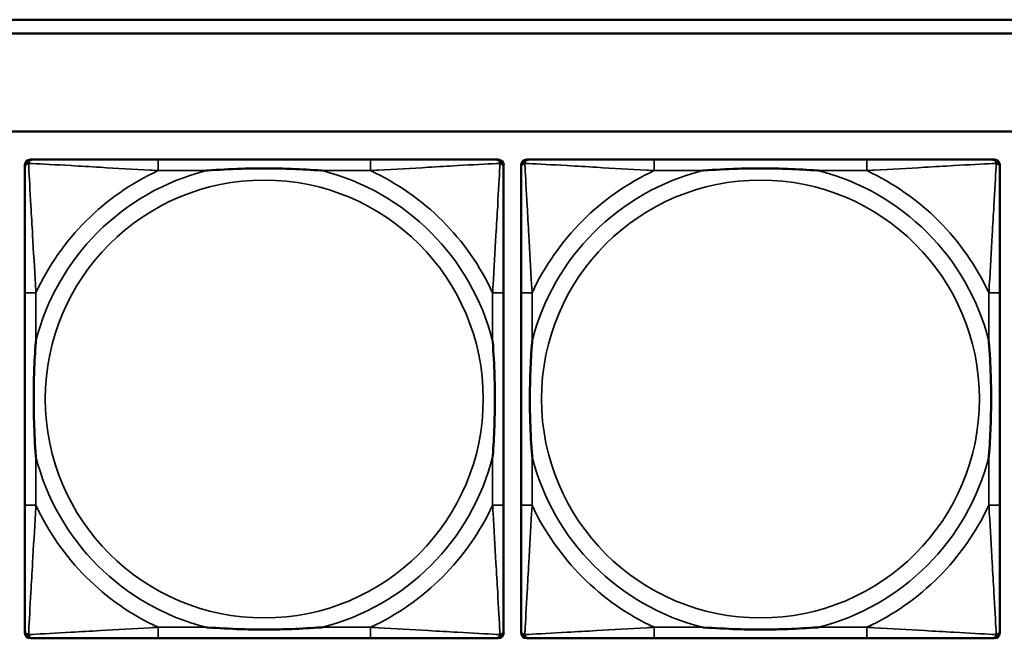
# Model space of a CAD drawing. Header units: inches. Extents: x -32 to 29.2, y -14.4 to 22.6.
# Tile 124 of 256: x -19.2 to -17.8, y -1.3 to -0.4. Entities that reach past the tile are written whole.
import ezdxf

# ---------------------------------------------------------------- set-up
doc = ezdxf.new("R2010")
doc.units = ezdxf.units.IN
doc.header["$MEASUREMENT"] = 0
doc.layers.add('Visible (ANSI)', color=7, linetype='Continuous', lineweight=50)
doc.layers.add('Visible Narrow (ANSI)', color=7, linetype='Continuous', lineweight=35)

msp = doc.modelspace()

# ---------------------------------------------------------------- linework, layer by layer
at = {"layer": 'Visible (ANSI)'}
for p, q in [((-27.8004, -0.4134), (-17.5129, -0.4134)), ((-17.5129, -0.4334), (-27.8004, -0.4334)), ((-27.8004, -0.5734), (-5.0254, -0.5734)), ((-19.2323, -0.6137), (-19.2284, -0.6137)), ((-18.7457, -0.6137), (-19.0496, -0.6137)), ((-18.567, -0.6137), (-18.563, -0.6137)), ((-18.5223, -0.6137), (-18.5184, -0.6137)), ((-18.0357, -0.6137), (-18.3396, -0.6137)), ((-17.857, -0.6137), (-17.853, -0.6137)), ((-19.2402, -1.2908), (-19.2402, -0.6215)), ((-18.5552, -0.6215), (-18.5552, -0.6255)), ((-18.5302, -1.2908), (-18.5302, -0.6215)), ((-17.8452, -0.6215), (-17.8452, -0.6255)), ((-19.2402, -0.8042), (-19.2402, -1.1082)), ((-18.5552, -1.1082), (-18.5552, -0.8042)), ((-18.5302, -0.8042), (-18.5302, -1.1082)), ((-17.8452, -1.1082), (-17.8452, -0.8042)), ((-18.5552, -1.2869), (-18.5552, -1.2908)), ((-17.8452, -1.2869), (-17.8452, -1.2908)), ((-18.563, -1.2987), (-19.2323, -1.2987)), ((-19.0496, -1.2987), (-18.7457, -1.2987)), ((-17.853, -1.2987), (-18.5223, -1.2987)), ((-18.3396, -1.2987), (-18.0357, -1.2987))]:
    msp.add_line(p, q, dxfattribs=at)
for centre, radius, start, end in [((-19.2284, -0.6255), 0.0118, 90, 180), ((-19.2323, -0.6215), 0.00787, 90, 180), ((-18.567, -0.6255), 0.0118, 0, 90), ((-18.563, -0.6215), 0.00787, 0, 90), ((-18.5184, -0.6255), 0.0118, 90, 180), ((-18.5223, -0.6215), 0.00787, 90, 180), ((-17.857, -0.6255), 0.0118, 0, 90), ((-17.853, -0.6215), 0.00787, 0, 90), ((-19.2284, -1.2869), 0.0118, 180, 270), ((-19.2323, -1.2908), 0.00787, 180, 270), ((-18.567, -1.2869), 0.0118, 270, 360), ((-18.563, -1.2908), 0.00787, 270, 0), ((-18.5184, -1.2869), 0.0118, 180, 270), ((-18.5223, -1.2908), 0.00787, 180, 270), ((-17.857, -1.2869), 0.0118, 270, 360), ((-17.853, -1.2908), 0.00787, 270, 0)]:
    msp.add_arc(centre, radius, start, end, dxfattribs=at)
for points, knots in [([(-19.0496, -0.6137), (-19.0532, -0.6137), (-19.0568, -0.6137), (-19.0604, -0.6137), (-19.0936, -0.6137), (-19.1273, -0.6137), (-19.1582, -0.6137), (-19.1851, -0.6137), (-19.2107, -0.6137), (-19.2241, -0.6137), (-19.2257, -0.6137), (-19.2271, -0.6137), (-19.2284, -0.6137)], [0, 0, 0, 0, 0.0272471, 0.0272471, 0.0272471, 0.2790553, 0.2790553, 0.2790553, 0.4988354, 0.4988354, 0.4988354, 0.5252205, 0.5252205, 0.5252205, 0.5252205]), ([(-18.567, -0.6137), (-18.5819, -0.6137), (-18.6235, -0.6137), (-18.6641, -0.6137), (-18.6906, -0.6137), (-18.7185, -0.6137), (-18.7457, -0.6137)], [-0.5252205, -0.5252205, -0.5252205, -0.5252205, -0.20743, -0.20743, -0.20743, 0, 0, 0, 0]), ([(-18.3396, -0.6137), (-18.3432, -0.6137), (-18.3468, -0.6137), (-18.3504, -0.6137), (-18.3836, -0.6137), (-18.4173, -0.6137), (-18.4482, -0.6137), (-18.4751, -0.6137), (-18.5007, -0.6137), (-18.5141, -0.6137), (-18.5157, -0.6137), (-18.5171, -0.6137), (-18.5184, -0.6137)], [0, 0, 0, 0, 0.0272471, 0.0272471, 0.0272471, 0.2790553, 0.2790553, 0.2790553, 0.4988354, 0.4988354, 0.4988354, 0.5252205, 0.5252205, 0.5252205, 0.5252205]), ([(-17.857, -0.6137), (-17.8719, -0.6137), (-17.9135, -0.6137), (-17.9541, -0.6137), (-17.9806, -0.6137), (-18.0085, -0.6137), (-18.0357, -0.6137)], [-0.5252205, -0.5252205, -0.5252205, -0.5252205, -0.20743, -0.20743, -0.20743, 0, 0, 0, 0]), ([(-19.2402, -0.6255), (-19.2402, -0.6404), (-19.2402, -0.682), (-19.2402, -0.7226), (-19.2402, -0.7491), (-19.2402, -0.777), (-19.2402, -0.8042)], [-0.5252205, -0.5252205, -0.5252205, -0.5252205, -0.20743, -0.20743, -0.20743, 0, 0, 0, 0]), ([(-18.9804, -0.6294), (-18.98, -0.6294), (-18.9795, -0.6294), (-18.963, -0.6281), (-18.947, -0.6273), (-18.924, -0.6265), (-18.9173, -0.6264), (-18.9082, -0.6263), (-18.9057, -0.6263), (-18.9016, -0.6263), (-18.9, -0.6262), (-18.8969, -0.6262), (-18.8953, -0.6262), (-18.8918, -0.6263), (-18.8897, -0.6263), (-18.8835, -0.6263), (-18.8794, -0.6264), (-18.8697, -0.6266), (-18.8641, -0.6268), (-18.8443, -0.6275), (-18.8303, -0.6283), (-18.8158, -0.6294), (-18.8154, -0.6294), (-18.8149, -0.6294)], [-0.416114, -0.416114, -0.416114, -0.416114, -0.4127691, -0.4127691, -0.2896446, -0.2896446, -0.2388934, -0.2388934, -0.2201881, -0.2201881, -0.2080204, -0.2080204, -0.196499, -0.196499, -0.1809939, -0.1809939, -0.149741, -0.149741, -0.1073162, -0.1073162, 0, 0, 0.0033356, 0.0033356, 0.0033356, 0.0033356]), ([(-18.5552, -0.8042), (-18.5552, -0.8007), (-18.5552, -0.7971), (-18.5552, -0.7935), (-18.5552, -0.7603), (-18.5552, -0.7266), (-18.5552, -0.6957), (-18.5552, -0.6688), (-18.5552, -0.6432), (-18.5552, -0.6298), (-18.5552, -0.6282), (-18.5552, -0.6267), (-18.5552, -0.6255)], [0, 0, 0, 0, 0.0272471, 0.0272471, 0.0272471, 0.2790553, 0.2790553, 0.2790553, 0.4988354, 0.4988354, 0.4988354, 0.5252205, 0.5252205, 0.5252205, 0.5252205]), ([(-18.5302, -0.6255), (-18.5302, -0.6404), (-18.5302, -0.682), (-18.5302, -0.7226), (-18.5302, -0.7491), (-18.5302, -0.777), (-18.5302, -0.8042)], [-0.5252205, -0.5252205, -0.5252205, -0.5252205, -0.20743, -0.20743, -0.20743, 0, 0, 0, 0]), ([(-18.2704, -0.6294), (-18.27, -0.6294), (-18.2695, -0.6294), (-18.253, -0.6281), (-18.237, -0.6273), (-18.214, -0.6265), (-18.2073, -0.6264), (-18.1982, -0.6263), (-18.1957, -0.6263), (-18.1916, -0.6263), (-18.19, -0.6262), (-18.1869, -0.6262), (-18.1853, -0.6262), (-18.1818, -0.6263), (-18.1797, -0.6263), (-18.1735, -0.6263), (-18.1694, -0.6264), (-18.1597, -0.6266), (-18.1541, -0.6268), (-18.1343, -0.6275), (-18.1203, -0.6283), (-18.1058, -0.6294), (-18.1054, -0.6294), (-18.1049, -0.6294)], [-0.416114, -0.416114, -0.416114, -0.416114, -0.4127691, -0.4127691, -0.2896446, -0.2896446, -0.2388934, -0.2388934, -0.2201881, -0.2201881, -0.2080204, -0.2080204, -0.196499, -0.196499, -0.1809939, -0.1809939, -0.149741, -0.149741, -0.1073162, -0.1073162, 0, 0, 0.0033356, 0.0033356, 0.0033356, 0.0033356]), ([(-17.8452, -0.8042), (-17.8452, -0.8007), (-17.8452, -0.7971), (-17.8452, -0.7935), (-17.8452, -0.7603), (-17.8452, -0.7266), (-17.8452, -0.6957), (-17.8452, -0.6688), (-17.8452, -0.6432), (-17.8452, -0.6298), (-17.8452, -0.6282), (-17.8452, -0.6267), (-17.8452, -0.6255)], [0, 0, 0, 0, 0.0272471, 0.0272471, 0.0272471, 0.2790553, 0.2790553, 0.2790553, 0.4988354, 0.4988354, 0.4988354, 0.5252205, 0.5252205, 0.5252205, 0.5252205]), ([(-19.2244, -1.0389), (-19.2245, -1.0385), (-19.2245, -1.0381), (-19.2258, -1.0216), (-19.2266, -1.0055), (-19.2273, -0.9825), (-19.2275, -0.9758), (-19.2276, -0.9667), (-19.2276, -0.9642), (-19.2276, -0.9601), (-19.2276, -0.9585), (-19.2276, -0.9554), (-19.2276, -0.9539), (-19.2276, -0.9503), (-19.2276, -0.9482), (-19.2275, -0.9421), (-19.2275, -0.9379), (-19.2273, -0.9282), (-19.2271, -0.9226), (-19.2264, -0.9028), (-19.2256, -0.8888), (-19.2245, -0.8743), (-19.2245, -0.8739), (-19.2244, -0.8734)], [-0.416114, -0.416114, -0.416114, -0.416114, -0.4127691, -0.4127691, -0.2896446, -0.2896446, -0.2388934, -0.2388934, -0.2201881, -0.2201881, -0.2080204, -0.2080204, -0.196499, -0.196499, -0.1809939, -0.1809939, -0.149741, -0.149741, -0.1073162, -0.1073162, 0, 0, 0.0033356, 0.0033356, 0.0033356, 0.0033356]), ([(-18.5709, -0.8734), (-18.5709, -0.8739), (-18.5708, -0.8743), (-18.5696, -0.8908), (-18.5687, -0.9069), (-18.568, -0.9298), (-18.5679, -0.9365), (-18.5678, -0.9457), (-18.5678, -0.9482), (-18.5677, -0.9523), (-18.5677, -0.9539), (-18.5677, -0.957), (-18.5677, -0.9585), (-18.5677, -0.9621), (-18.5678, -0.9641), (-18.5678, -0.9703), (-18.5679, -0.9744), (-18.5681, -0.9842), (-18.5682, -0.9898), (-18.569, -1.0095), (-18.5697, -1.0236), (-18.5708, -1.0381), (-18.5709, -1.0385), (-18.5709, -1.0389)], [-0.416114, -0.416114, -0.416114, -0.416114, -0.4127691, -0.4127691, -0.2896446, -0.2896446, -0.2388934, -0.2388934, -0.2201881, -0.2201881, -0.2080204, -0.2080204, -0.196499, -0.196499, -0.1809939, -0.1809939, -0.149741, -0.149741, -0.1073162, -0.1073162, 0, 0, 0.0033356, 0.0033356, 0.0033356, 0.0033356]), ([(-18.5144, -1.0389), (-18.5145, -1.0385), (-18.5145, -1.0381), (-18.5158, -1.0216), (-18.5166, -1.0055), (-18.5173, -0.9825), (-18.5175, -0.9758), (-18.5176, -0.9667), (-18.5176, -0.9642), (-18.5176, -0.9601), (-18.5176, -0.9585), (-18.5176, -0.9554), (-18.5176, -0.9539), (-18.5176, -0.9503), (-18.5176, -0.9482), (-18.5175, -0.9421), (-18.5175, -0.9379), (-18.5173, -0.9282), (-18.5171, -0.9226), (-18.5164, -0.9028), (-18.5156, -0.8888), (-18.5145, -0.8743), (-18.5145, -0.8739), (-18.5144, -0.8734)], [-0.416114, -0.416114, -0.416114, -0.416114, -0.4127691, -0.4127691, -0.2896446, -0.2896446, -0.2388934, -0.2388934, -0.2201881, -0.2201881, -0.2080204, -0.2080204, -0.196499, -0.196499, -0.1809939, -0.1809939, -0.149741, -0.149741, -0.1073162, -0.1073162, 0, 0, 0.0033356, 0.0033356, 0.0033356, 0.0033356]), ([(-17.8609, -0.8734), (-17.8609, -0.8739), (-17.8608, -0.8743), (-17.8596, -0.8908), (-17.8587, -0.9069), (-17.858, -0.9298), (-17.8579, -0.9365), (-17.8578, -0.9457), (-17.8578, -0.9482), (-17.8577, -0.9523), (-17.8577, -0.9539), (-17.8577, -0.957), (-17.8577, -0.9585), (-17.8577, -0.9621), (-17.8578, -0.9641), (-17.8578, -0.9703), (-17.8579, -0.9744), (-17.8581, -0.9842), (-17.8582, -0.9898), (-17.859, -1.0095), (-17.8597, -1.0236), (-17.8608, -1.0381), (-17.8609, -1.0385), (-17.8609, -1.0389)], [-0.416114, -0.416114, -0.416114, -0.416114, -0.4127691, -0.4127691, -0.2896446, -0.2896446, -0.2388934, -0.2388934, -0.2201881, -0.2201881, -0.2080204, -0.2080204, -0.196499, -0.196499, -0.1809939, -0.1809939, -0.149741, -0.149741, -0.1073162, -0.1073162, 0, 0, 0.0033356, 0.0033356, 0.0033356, 0.0033356]), ([(-19.2402, -1.1082), (-19.2402, -1.1354), (-19.2402, -1.1632), (-19.2402, -1.1898), (-19.2402, -1.2304), (-19.2402, -1.272), (-19.2402, -1.2869)], [3.9382945, 3.9382945, 3.9382945, 3.9382945, 4.1457245, 4.1457245, 4.1457245, 4.463515, 4.463515, 4.463515, 4.463515]), ([(-18.5552, -1.2869), (-18.5552, -1.272), (-18.5552, -1.2304), (-18.5552, -1.1898), (-18.5552, -1.1632), (-18.5552, -1.1354), (-18.5552, -1.1082)], [-0.5252205, -0.5252205, -0.5252205, -0.5252205, -0.20743, -0.20743, -0.20743, 0, 0, 0, 0]), ([(-18.5302, -1.1082), (-18.5302, -1.1354), (-18.5302, -1.1632), (-18.5302, -1.1898), (-18.5302, -1.2304), (-18.5302, -1.272), (-18.5302, -1.2869)], [3.9382945, 3.9382945, 3.9382945, 3.9382945, 4.1457245, 4.1457245, 4.1457245, 4.463515, 4.463515, 4.463515, 4.463515]), ([(-17.8452, -1.2869), (-17.8452, -1.272), (-17.8452, -1.2304), (-17.8452, -1.1898), (-17.8452, -1.1632), (-17.8452, -1.1354), (-17.8452, -1.1082)], [-0.5252205, -0.5252205, -0.5252205, -0.5252205, -0.20743, -0.20743, -0.20743, 0, 0, 0, 0]), ([(-18.8149, -1.283), (-18.8154, -1.283), (-18.8158, -1.283), (-18.8303, -1.2841), (-18.8443, -1.2849), (-18.8641, -1.2856), (-18.8697, -1.2858), (-18.8794, -1.286), (-18.8835, -1.2861), (-18.8897, -1.2861), (-18.8918, -1.2861), (-18.8953, -1.2861), (-18.8969, -1.2861), (-18.9, -1.2861), (-18.9016, -1.2861), (-18.9057, -1.2861), (-18.9082, -1.2861), (-18.9173, -1.286), (-18.924, -1.2858), (-18.947, -1.2851), (-18.963, -1.2843), (-18.9795, -1.283), (-18.98, -1.283), (-18.9804, -1.283)], [-0.4149464, -0.4149464, -0.4149464, -0.4149464, -0.41162, -0.41162, -0.3046026, -0.3046026, -0.2622958, -0.2622958, -0.23113, -0.23113, -0.215668, -0.215668, -0.2041787, -0.2041787, -0.1920448, -0.1920448, -0.1733916, -0.1733916, -0.1227817, -0.1227817, 0, 0, 0.0033356, 0.0033356, 0.0033356, 0.0033356]), ([(-18.1049, -1.283), (-18.1054, -1.283), (-18.1058, -1.283), (-18.1203, -1.2841), (-18.1343, -1.2849), (-18.1541, -1.2856), (-18.1597, -1.2858), (-18.1694, -1.286), (-18.1735, -1.2861), (-18.1797, -1.2861), (-18.1818, -1.2861), (-18.1853, -1.2861), (-18.1869, -1.2861), (-18.19, -1.2861), (-18.1916, -1.2861), (-18.1957, -1.2861), (-18.1982, -1.2861), (-18.2073, -1.286), (-18.214, -1.2858), (-18.237, -1.2851), (-18.253, -1.2843), (-18.2695, -1.283), (-18.27, -1.283), (-18.2704, -1.283)], [-0.4149464, -0.4149464, -0.4149464, -0.4149464, -0.41162, -0.41162, -0.3046026, -0.3046026, -0.2622958, -0.2622958, -0.23113, -0.23113, -0.215668, -0.215668, -0.2041787, -0.2041787, -0.1920448, -0.1920448, -0.1733916, -0.1733916, -0.1227817, -0.1227817, 0, 0, 0.0033356, 0.0033356, 0.0033356, 0.0033356]), ([(-19.2284, -1.2987), (-19.2135, -1.2987), (-19.1719, -1.2987), (-19.1312, -1.2987), (-19.1047, -1.2987), (-19.0769, -1.2987), (-19.0496, -1.2987)], [-0.5252205, -0.5252205, -0.5252205, -0.5252205, -0.20743, -0.20743, -0.20743, 0, 0, 0, 0]), ([(-18.7457, -1.2987), (-18.7185, -1.2987), (-18.6906, -1.2987), (-18.6641, -1.2987), (-18.6235, -1.2987), (-18.5819, -1.2987), (-18.567, -1.2987)], [3.9382945, 3.9382945, 3.9382945, 3.9382945, 4.1457245, 4.1457245, 4.1457245, 4.463515, 4.463515, 4.463515, 4.463515]), ([(-18.5184, -1.2987), (-18.5035, -1.2987), (-18.4619, -1.2987), (-18.4212, -1.2987), (-18.3947, -1.2987), (-18.3669, -1.2987), (-18.3396, -1.2987)], [-0.5252205, -0.5252205, -0.5252205, -0.5252205, -0.20743, -0.20743, -0.20743, 0, 0, 0, 0]), ([(-18.0357, -1.2987), (-18.0085, -1.2987), (-17.9806, -1.2987), (-17.9541, -1.2987), (-17.9135, -1.2987), (-17.8719, -1.2987), (-17.857, -1.2987)], [3.9382945, 3.9382945, 3.9382945, 3.9382945, 4.1457245, 4.1457245, 4.1457245, 4.463515, 4.463515, 4.463515, 4.463515])]:
    msp.add_open_spline(points, degree=3, knots=knots, dxfattribs=at)
at = {"layer": 'Visible Narrow (ANSI)'}
for p, q in [((-19.0496, -0.6137), (-19.0496, -0.6294)), ((-18.7457, -0.6137), (-18.7457, -0.6294)), ((-18.3396, -0.6137), (-18.3396, -0.6294)), ((-18.0357, -0.6137), (-18.0357, -0.6294)), ((-19.0496, -0.6294), (-18.9804, -0.6294)), ((-18.8149, -0.6294), (-18.7457, -0.6294)), ((-18.3396, -0.6294), (-18.2704, -0.6294)), ((-18.1049, -0.6294), (-18.0357, -0.6294)), ((-19.2244, -0.8042), (-19.2402, -0.8042)), ((-19.2244, -0.8734), (-19.2244, -0.8042)), ((-18.5552, -0.8042), (-18.5709, -0.8042)), ((-18.5709, -0.8042), (-18.5709, -0.8734)), ((-18.5144, -0.8042), (-18.5302, -0.8042)), ((-18.5144, -0.8734), (-18.5144, -0.8042)), ((-17.8452, -0.8042), (-17.8609, -0.8042)), ((-17.8609, -0.8042), (-17.8609, -0.8734)), ((-19.2244, -1.1082), (-19.2244, -1.0389)), ((-18.5709, -1.0389), (-18.5709, -1.1082)), ((-18.5144, -1.1082), (-18.5144, -1.0389)), ((-17.8609, -1.0389), (-17.8609, -1.1082)), ((-19.2244, -1.1082), (-19.2402, -1.1082)), ((-18.5552, -1.1082), (-18.5709, -1.1082)), ((-18.5144, -1.1082), (-18.5302, -1.1082)), ((-17.8452, -1.1082), (-17.8609, -1.1082)), ((-19.0496, -1.283), (-19.0496, -1.2987)), ((-18.9804, -1.283), (-19.0496, -1.283)), ((-18.7457, -1.283), (-18.8149, -1.283)), ((-18.7457, -1.283), (-18.7457, -1.2987)), ((-18.3396, -1.283), (-18.3396, -1.2987)), ((-18.2704, -1.283), (-18.3396, -1.283)), ((-18.0357, -1.283), (-18.1049, -1.283)), ((-18.0357, -1.283), (-18.0357, -1.2987))]:
    msp.add_line(p, q, dxfattribs=at)
for centre in [(-18.8977, -0.9562), (-18.1877, -0.9562)]:
    msp.add_circle(centre, 0.3133, dxfattribs=at)
for centre, radius, start, end in [((-18.8977, -0.9562), 0.3371, 104.2103, 165.7897), ((-18.8977, -0.9562), 0.3604, 114.9407, 155.0593), ((-18.8977, -0.9562), 0.3371, 14.2103, 75.7897), ((-18.8977, -0.9562), 0.3604, 24.9407, 65.0593), ((-18.1877, -0.9562), 0.3371, 104.2103, 165.7897), ((-18.1877, -0.9562), 0.3604, 114.9407, 155.0593), ((-18.1877, -0.9562), 0.3371, 14.2103, 75.7897), ((-18.1877, -0.9562), 0.3604, 24.9407, 65.0593), ((-18.8977, -0.9562), 0.3371, 194.2103, 255.7897), ((-18.8977, -0.9562), 0.3371, 284.2103, 345.7897), ((-18.1877, -0.9562), 0.3371, 194.2103, 255.7897), ((-18.1877, -0.9562), 0.3371, 284.2103, 345.7897), ((-18.8977, -0.9562), 0.3604, 204.9407, 245.0593), ((-18.8977, -0.9562), 0.3604, 294.9407, 335.0593), ((-18.1877, -0.9562), 0.3604, 204.9407, 245.0593), ((-18.1877, -0.9562), 0.3604, 294.9407, 335.0593)]:
    msp.add_arc(centre, radius, start, end, dxfattribs=at)
for points, knots in [([(-19.2402, -0.6255), (-19.2402, -0.6249), (-19.2401, -0.6243), (-19.2399, -0.6233), (-19.2397, -0.6229), (-19.2394, -0.6222), (-19.2392, -0.622), (-19.239, -0.6216), (-19.2389, -0.6215), (-19.2385, -0.6211), (-19.2383, -0.6208), (-19.2376, -0.6202), (-19.2371, -0.6199), (-19.236, -0.6193), (-19.2355, -0.6191), (-19.2349, -0.619)], [-0.02627331, -0.02627331, -0.02627331, -0.02627331, -0.02158775, -0.02158775, -0.01736415, -0.01736415, -0.0147244, -0.0147244, -0.01307456, -0.01307456, -0.00977487, -0.00977487, -0.00449537, -0.00449537, 0.00012419, 0.00012419, 0.00012419, 0.00012419]), ([(-19.2349, -0.619), (-19.2347, -0.6184), (-19.2345, -0.6178), (-19.234, -0.6168), (-19.2336, -0.6163), (-19.233, -0.6156), (-19.2328, -0.6153), (-19.2324, -0.615), (-19.2322, -0.6149), (-19.2319, -0.6146), (-19.2316, -0.6145), (-19.231, -0.6142), (-19.2305, -0.614), (-19.2295, -0.6137), (-19.229, -0.6137), (-19.2284, -0.6137)], [-0.00012419, -0.00012419, -0.00012419, -0.00012419, 0.00449537, 0.00449537, 0.00977487, 0.00977487, 0.01307456, 0.01307456, 0.0147244, 0.0147244, 0.01736415, 0.01736415, 0.02158775, 0.02158775, 0.02627331, 0.02627331, 0.02627331, 0.02627331]), ([(-19.2244, -0.8042), (-19.2246, -0.8005), (-19.2249, -0.7967), (-19.2264, -0.7694), (-19.2278, -0.7452), (-19.23, -0.7073), (-19.2308, -0.6933), (-19.2328, -0.658), (-19.2339, -0.6379), (-19.2347, -0.6225), (-19.2348, -0.6207), (-19.2349, -0.619)], [0, 0, 0, 0, 0.0278591, 0.0278591, 0.201273, 0.201273, 0.3066357, 0.3066357, 0.475216, 0.475216, 0.5007189, 0.5007189, 0.5007189, 0.5007189]), ([(-19.2349, -0.619), (-19.2332, -0.619), (-19.2314, -0.6191), (-19.2159, -0.62), (-19.1958, -0.621), (-19.1606, -0.623), (-19.1465, -0.6238), (-19.1087, -0.6261), (-19.0845, -0.6275), (-19.0572, -0.629), (-19.0534, -0.6292), (-19.0496, -0.6294)], [-0.5007189, -0.5007189, -0.5007189, -0.5007189, -0.475216, -0.475216, -0.3066357, -0.3066357, -0.201273, -0.201273, -0.0278591, -0.0278591, 0, 0, 0, 0]), ([(-18.7457, -0.6294), (-18.742, -0.6292), (-18.7382, -0.629), (-18.7108, -0.6275), (-18.6867, -0.6261), (-18.6488, -0.6238), (-18.6348, -0.623), (-18.5995, -0.621), (-18.5794, -0.62), (-18.564, -0.6191), (-18.5621, -0.619), (-18.5604, -0.619)], [0, 0, 0, 0, 0.0278591, 0.0278591, 0.201273, 0.201273, 0.3066357, 0.3066357, 0.475216, 0.475216, 0.5007189, 0.5007189, 0.5007189, 0.5007189]), ([(-18.5604, -0.619), (-18.5605, -0.6207), (-18.5606, -0.6225), (-18.5614, -0.6379), (-18.5625, -0.658), (-18.5645, -0.6933), (-18.5653, -0.7073), (-18.5675, -0.7452), (-18.569, -0.7694), (-18.5705, -0.7967), (-18.5707, -0.8005), (-18.5709, -0.8042)], [-0.5007189, -0.5007189, -0.5007189, -0.5007189, -0.475216, -0.475216, -0.3066357, -0.3066357, -0.201273, -0.201273, -0.0278591, -0.0278591, 0, 0, 0, 0]), ([(-18.567, -0.6137), (-18.5664, -0.6137), (-18.5658, -0.6137), (-18.5648, -0.614), (-18.5644, -0.6142), (-18.5637, -0.6145), (-18.5635, -0.6146), (-18.5631, -0.6149), (-18.563, -0.615), (-18.5626, -0.6153), (-18.5623, -0.6156), (-18.5617, -0.6163), (-18.5614, -0.6168), (-18.5608, -0.6178), (-18.5606, -0.6184), (-18.5604, -0.619)], [-0.02627331, -0.02627331, -0.02627331, -0.02627331, -0.02158775, -0.02158775, -0.01736415, -0.01736415, -0.0147244, -0.0147244, -0.01307456, -0.01307456, -0.00977487, -0.00977487, -0.00449537, -0.00449537, 0.00012419, 0.00012419, 0.00012419, 0.00012419]), ([(-18.5604, -0.619), (-18.5599, -0.6191), (-18.5593, -0.6193), (-18.5583, -0.6199), (-18.5578, -0.6202), (-18.5571, -0.6208), (-18.5568, -0.6211), (-18.5565, -0.6215), (-18.5564, -0.6216), (-18.5561, -0.622), (-18.556, -0.6222), (-18.5556, -0.6229), (-18.5555, -0.6233), (-18.5552, -0.6243), (-18.5552, -0.6249), (-18.5552, -0.6255)], [-0.00012419, -0.00012419, -0.00012419, -0.00012419, 0.00449537, 0.00449537, 0.00977487, 0.00977487, 0.01307456, 0.01307456, 0.0147244, 0.0147244, 0.01736415, 0.01736415, 0.02158775, 0.02158775, 0.02627331, 0.02627331, 0.02627331, 0.02627331]), ([(-18.5302, -0.6255), (-18.5302, -0.6249), (-18.5301, -0.6243), (-18.5299, -0.6233), (-18.5297, -0.6229), (-18.5294, -0.6222), (-18.5292, -0.622), (-18.529, -0.6216), (-18.5289, -0.6215), (-18.5285, -0.6211), (-18.5283, -0.6208), (-18.5276, -0.6202), (-18.5271, -0.6199), (-18.526, -0.6193), (-18.5255, -0.6191), (-18.5249, -0.619)], [-0.02627331, -0.02627331, -0.02627331, -0.02627331, -0.02158775, -0.02158775, -0.01736415, -0.01736415, -0.0147244, -0.0147244, -0.01307456, -0.01307456, -0.00977487, -0.00977487, -0.00449537, -0.00449537, 0.00012419, 0.00012419, 0.00012419, 0.00012419]), ([(-18.5249, -0.619), (-18.5247, -0.6184), (-18.5245, -0.6178), (-18.524, -0.6168), (-18.5236, -0.6163), (-18.523, -0.6156), (-18.5228, -0.6153), (-18.5224, -0.615), (-18.5222, -0.6149), (-18.5219, -0.6146), (-18.5216, -0.6145), (-18.521, -0.6142), (-18.5205, -0.614), (-18.5195, -0.6137), (-18.519, -0.6137), (-18.5184, -0.6137)], [-0.00012419, -0.00012419, -0.00012419, -0.00012419, 0.00449537, 0.00449537, 0.00977487, 0.00977487, 0.01307456, 0.01307456, 0.0147244, 0.0147244, 0.01736415, 0.01736415, 0.02158775, 0.02158775, 0.02627331, 0.02627331, 0.02627331, 0.02627331]), ([(-18.5144, -0.8042), (-18.5146, -0.8005), (-18.5149, -0.7967), (-18.5164, -0.7694), (-18.5178, -0.7452), (-18.52, -0.7073), (-18.5208, -0.6933), (-18.5228, -0.658), (-18.5239, -0.6379), (-18.5247, -0.6225), (-18.5248, -0.6207), (-18.5249, -0.619)], [0, 0, 0, 0, 0.0278591, 0.0278591, 0.201273, 0.201273, 0.3066357, 0.3066357, 0.475216, 0.475216, 0.5007189, 0.5007189, 0.5007189, 0.5007189]), ([(-18.5249, -0.619), (-18.5232, -0.619), (-18.5214, -0.6191), (-18.5059, -0.62), (-18.4858, -0.621), (-18.4506, -0.623), (-18.4365, -0.6238), (-18.3987, -0.6261), (-18.3745, -0.6275), (-18.3472, -0.629), (-18.3434, -0.6292), (-18.3396, -0.6294)], [-0.5007189, -0.5007189, -0.5007189, -0.5007189, -0.475216, -0.475216, -0.3066357, -0.3066357, -0.201273, -0.201273, -0.0278591, -0.0278591, 0, 0, 0, 0]), ([(-18.0357, -0.6294), (-18.032, -0.6292), (-18.0282, -0.629), (-18.0008, -0.6275), (-17.9767, -0.6261), (-17.9388, -0.6238), (-17.9248, -0.623), (-17.8895, -0.621), (-17.8694, -0.62), (-17.854, -0.6191), (-17.8521, -0.619), (-17.8504, -0.619)], [0, 0, 0, 0, 0.0278591, 0.0278591, 0.201273, 0.201273, 0.3066357, 0.3066357, 0.475216, 0.475216, 0.5007189, 0.5007189, 0.5007189, 0.5007189]), ([(-17.8504, -0.619), (-17.8505, -0.6207), (-17.8506, -0.6225), (-17.8514, -0.6379), (-17.8525, -0.658), (-17.8545, -0.6933), (-17.8553, -0.7073), (-17.8575, -0.7452), (-17.859, -0.7694), (-17.8605, -0.7967), (-17.8607, -0.8005), (-17.8609, -0.8042)], [-0.5007189, -0.5007189, -0.5007189, -0.5007189, -0.475216, -0.475216, -0.3066357, -0.3066357, -0.201273, -0.201273, -0.0278591, -0.0278591, 0, 0, 0, 0]), ([(-17.857, -0.6137), (-17.8564, -0.6137), (-17.8558, -0.6137), (-17.8548, -0.614), (-17.8544, -0.6142), (-17.8537, -0.6145), (-17.8535, -0.6146), (-17.8531, -0.6149), (-17.853, -0.615), (-17.8526, -0.6153), (-17.8523, -0.6156), (-17.8517, -0.6163), (-17.8514, -0.6168), (-17.8508, -0.6178), (-17.8506, -0.6184), (-17.8504, -0.619)], [-0.02627331, -0.02627331, -0.02627331, -0.02627331, -0.02158775, -0.02158775, -0.01736415, -0.01736415, -0.0147244, -0.0147244, -0.01307456, -0.01307456, -0.00977487, -0.00977487, -0.00449537, -0.00449537, 0.00012419, 0.00012419, 0.00012419, 0.00012419]), ([(-17.8504, -0.619), (-17.8499, -0.6191), (-17.8493, -0.6193), (-17.8483, -0.6199), (-17.8478, -0.6202), (-17.8471, -0.6208), (-17.8468, -0.6211), (-17.8465, -0.6215), (-17.8464, -0.6216), (-17.8461, -0.622), (-17.846, -0.6222), (-17.8456, -0.6229), (-17.8455, -0.6233), (-17.8452, -0.6243), (-17.8452, -0.6249), (-17.8452, -0.6255)], [-0.00012419, -0.00012419, -0.00012419, -0.00012419, 0.00449537, 0.00449537, 0.00977487, 0.00977487, 0.01307456, 0.01307456, 0.0147244, 0.0147244, 0.01736415, 0.01736415, 0.02158775, 0.02158775, 0.02627331, 0.02627331, 0.02627331, 0.02627331]), ([(-19.2349, -1.2934), (-19.2348, -1.2917), (-19.2347, -1.2899), (-19.2339, -1.2745), (-19.2328, -1.2543), (-19.2308, -1.2191), (-19.23, -1.2051), (-19.2278, -1.1672), (-19.2264, -1.143), (-19.2249, -1.1157), (-19.2246, -1.1119), (-19.2244, -1.1082)], [-4.4390134, -4.4390134, -4.4390134, -4.4390134, -4.4135105, -4.4135105, -4.2449302, -4.2449302, -4.1395675, -4.1395675, -3.9661536, -3.9661536, -3.9382945, -3.9382945, -3.9382945, -3.9382945]), ([(-18.5709, -1.1082), (-18.5707, -1.1119), (-18.5705, -1.1157), (-18.569, -1.143), (-18.5675, -1.1672), (-18.5653, -1.2051), (-18.5645, -1.2191), (-18.5625, -1.2543), (-18.5614, -1.2745), (-18.5606, -1.2899), (-18.5605, -1.2917), (-18.5604, -1.2934)], [0, 0, 0, 0, 0.0278591, 0.0278591, 0.201273, 0.201273, 0.3066357, 0.3066357, 0.475216, 0.475216, 0.5007189, 0.5007189, 0.5007189, 0.5007189]), ([(-18.5249, -1.2934), (-18.5248, -1.2917), (-18.5247, -1.2899), (-18.5239, -1.2745), (-18.5228, -1.2543), (-18.5208, -1.2191), (-18.52, -1.2051), (-18.5178, -1.1672), (-18.5164, -1.143), (-18.5149, -1.1157), (-18.5146, -1.1119), (-18.5144, -1.1082)], [-4.4390134, -4.4390134, -4.4390134, -4.4390134, -4.4135105, -4.4135105, -4.2449302, -4.2449302, -4.1395675, -4.1395675, -3.9661536, -3.9661536, -3.9382945, -3.9382945, -3.9382945, -3.9382945]), ([(-17.8609, -1.1082), (-17.8607, -1.1119), (-17.8605, -1.1157), (-17.859, -1.143), (-17.8575, -1.1672), (-17.8553, -1.2051), (-17.8545, -1.2191), (-17.8525, -1.2543), (-17.8514, -1.2745), (-17.8506, -1.2899), (-17.8505, -1.2917), (-17.8504, -1.2934)], [0, 0, 0, 0, 0.0278591, 0.0278591, 0.201273, 0.201273, 0.3066357, 0.3066357, 0.475216, 0.475216, 0.5007189, 0.5007189, 0.5007189, 0.5007189]), ([(-19.2349, -1.2934), (-19.2355, -1.2932), (-19.236, -1.293), (-19.2371, -1.2925), (-19.2376, -1.2922), (-19.2383, -1.2916), (-19.2385, -1.2913), (-19.2389, -1.2909), (-19.239, -1.2908), (-19.2392, -1.2904), (-19.2394, -1.2901), (-19.2397, -1.2895), (-19.2399, -1.2891), (-19.2401, -1.2881), (-19.2402, -1.2875), (-19.2402, -1.2869)], [-0.00012419, -0.00012419, -0.00012419, -0.00012419, 0.00449537, 0.00449537, 0.00977487, 0.00977487, 0.01307456, 0.01307456, 0.0147244, 0.0147244, 0.01736415, 0.01736415, 0.02158775, 0.02158775, 0.02627331, 0.02627331, 0.02627331, 0.02627331]), ([(-19.0496, -1.283), (-19.0534, -1.2832), (-19.0572, -1.2834), (-19.0845, -1.2849), (-19.1087, -1.2863), (-19.1465, -1.2885), (-19.1606, -1.2893), (-19.1958, -1.2913), (-19.2159, -1.2924), (-19.2314, -1.2932), (-19.2332, -1.2933), (-19.2349, -1.2934)], [0, 0, 0, 0, 0.0278591, 0.0278591, 0.201273, 0.201273, 0.3066357, 0.3066357, 0.475216, 0.475216, 0.5007189, 0.5007189, 0.5007189, 0.5007189]), ([(-19.2284, -1.2987), (-19.229, -1.2987), (-19.2295, -1.2986), (-19.2305, -1.2984), (-19.231, -1.2982), (-19.2316, -1.2979), (-19.2319, -1.2978), (-19.2322, -1.2975), (-19.2324, -1.2974), (-19.2328, -1.297), (-19.233, -1.2968), (-19.2336, -1.2961), (-19.234, -1.2956), (-19.2345, -1.2945), (-19.2347, -1.294), (-19.2349, -1.2934)], [-0.02627331, -0.02627331, -0.02627331, -0.02627331, -0.02158775, -0.02158775, -0.01736415, -0.01736415, -0.0147244, -0.0147244, -0.01307456, -0.01307456, -0.00977487, -0.00977487, -0.00449537, -0.00449537, 0.00012419, 0.00012419, 0.00012419, 0.00012419]), ([(-18.5604, -1.2934), (-18.5621, -1.2933), (-18.564, -1.2932), (-18.5794, -1.2924), (-18.5995, -1.2913), (-18.6348, -1.2893), (-18.6488, -1.2885), (-18.6867, -1.2863), (-18.7108, -1.2849), (-18.7382, -1.2834), (-18.742, -1.2832), (-18.7457, -1.283)], [-4.4390134, -4.4390134, -4.4390134, -4.4390134, -4.4135105, -4.4135105, -4.2449302, -4.2449302, -4.1395675, -4.1395675, -3.9661536, -3.9661536, -3.9382945, -3.9382945, -3.9382945, -3.9382945]), ([(-18.5604, -1.2934), (-18.5606, -1.294), (-18.5608, -1.2945), (-18.5614, -1.2956), (-18.5617, -1.2961), (-18.5623, -1.2968), (-18.5626, -1.297), (-18.563, -1.2974), (-18.5631, -1.2975), (-18.5635, -1.2978), (-18.5637, -1.2979), (-18.5644, -1.2982), (-18.5648, -1.2984), (-18.5658, -1.2986), (-18.5664, -1.2987), (-18.567, -1.2987)], [-0.00012419, -0.00012419, -0.00012419, -0.00012419, 0.00449537, 0.00449537, 0.00977487, 0.00977487, 0.01307456, 0.01307456, 0.0147244, 0.0147244, 0.01736415, 0.01736415, 0.02158775, 0.02158775, 0.02627331, 0.02627331, 0.02627331, 0.02627331]), ([(-18.5552, -1.2869), (-18.5552, -1.2875), (-18.5552, -1.2881), (-18.5555, -1.2891), (-18.5556, -1.2895), (-18.556, -1.2901), (-18.5561, -1.2904), (-18.5564, -1.2908), (-18.5565, -1.2909), (-18.5568, -1.2913), (-18.5571, -1.2916), (-18.5578, -1.2922), (-18.5583, -1.2925), (-18.5593, -1.293), (-18.5599, -1.2932), (-18.5604, -1.2934)], [-0.02627331, -0.02627331, -0.02627331, -0.02627331, -0.02158775, -0.02158775, -0.01736415, -0.01736415, -0.0147244, -0.0147244, -0.01307456, -0.01307456, -0.00977487, -0.00977487, -0.00449537, -0.00449537, 0.00012419, 0.00012419, 0.00012419, 0.00012419]), ([(-18.5249, -1.2934), (-18.5255, -1.2932), (-18.526, -1.293), (-18.5271, -1.2925), (-18.5276, -1.2922), (-18.5283, -1.2916), (-18.5285, -1.2913), (-18.5289, -1.2909), (-18.529, -1.2908), (-18.5292, -1.2904), (-18.5294, -1.2901), (-18.5297, -1.2895), (-18.5299, -1.2891), (-18.5301, -1.2881), (-18.5302, -1.2875), (-18.5302, -1.2869)], [-0.00012419, -0.00012419, -0.00012419, -0.00012419, 0.00449537, 0.00449537, 0.00977487, 0.00977487, 0.01307456, 0.01307456, 0.0147244, 0.0147244, 0.01736415, 0.01736415, 0.02158775, 0.02158775, 0.02627331, 0.02627331, 0.02627331, 0.02627331]), ([(-18.3396, -1.283), (-18.3434, -1.2832), (-18.3472, -1.2834), (-18.3745, -1.2849), (-18.3987, -1.2863), (-18.4365, -1.2885), (-18.4506, -1.2893), (-18.4858, -1.2913), (-18.5059, -1.2924), (-18.5214, -1.2932), (-18.5232, -1.2933), (-18.5249, -1.2934)], [0, 0, 0, 0, 0.0278591, 0.0278591, 0.201273, 0.201273, 0.3066357, 0.3066357, 0.475216, 0.475216, 0.5007189, 0.5007189, 0.5007189, 0.5007189]), ([(-18.5184, -1.2987), (-18.519, -1.2987), (-18.5195, -1.2986), (-18.5205, -1.2984), (-18.521, -1.2982), (-18.5216, -1.2979), (-18.5219, -1.2978), (-18.5222, -1.2975), (-18.5224, -1.2974), (-18.5228, -1.297), (-18.523, -1.2968), (-18.5236, -1.2961), (-18.524, -1.2956), (-18.5245, -1.2945), (-18.5247, -1.294), (-18.5249, -1.2934)], [-0.02627331, -0.02627331, -0.02627331, -0.02627331, -0.02158775, -0.02158775, -0.01736415, -0.01736415, -0.0147244, -0.0147244, -0.01307456, -0.01307456, -0.00977487, -0.00977487, -0.00449537, -0.00449537, 0.00012419, 0.00012419, 0.00012419, 0.00012419]), ([(-17.8504, -1.2934), (-17.8521, -1.2933), (-17.854, -1.2932), (-17.8694, -1.2924), (-17.8895, -1.2913), (-17.9248, -1.2893), (-17.9388, -1.2885), (-17.9767, -1.2863), (-18.0008, -1.2849), (-18.0282, -1.2834), (-18.032, -1.2832), (-18.0357, -1.283)], [-4.4390134, -4.4390134, -4.4390134, -4.4390134, -4.4135105, -4.4135105, -4.2449302, -4.2449302, -4.1395675, -4.1395675, -3.9661536, -3.9661536, -3.9382945, -3.9382945, -3.9382945, -3.9382945]), ([(-17.8504, -1.2934), (-17.8506, -1.294), (-17.8508, -1.2945), (-17.8514, -1.2956), (-17.8517, -1.2961), (-17.8523, -1.2968), (-17.8526, -1.297), (-17.853, -1.2974), (-17.8531, -1.2975), (-17.8535, -1.2978), (-17.8537, -1.2979), (-17.8544, -1.2982), (-17.8548, -1.2984), (-17.8558, -1.2986), (-17.8564, -1.2987), (-17.857, -1.2987)], [-0.00012419, -0.00012419, -0.00012419, -0.00012419, 0.00449537, 0.00449537, 0.00977487, 0.00977487, 0.01307456, 0.01307456, 0.0147244, 0.0147244, 0.01736415, 0.01736415, 0.02158775, 0.02158775, 0.02627331, 0.02627331, 0.02627331, 0.02627331]), ([(-17.8452, -1.2869), (-17.8452, -1.2875), (-17.8452, -1.2881), (-17.8455, -1.2891), (-17.8456, -1.2895), (-17.846, -1.2901), (-17.8461, -1.2904), (-17.8464, -1.2908), (-17.8465, -1.2909), (-17.8468, -1.2913), (-17.8471, -1.2916), (-17.8478, -1.2922), (-17.8483, -1.2925), (-17.8493, -1.293), (-17.8499, -1.2932), (-17.8504, -1.2934)], [-0.02627331, -0.02627331, -0.02627331, -0.02627331, -0.02158775, -0.02158775, -0.01736415, -0.01736415, -0.0147244, -0.0147244, -0.01307456, -0.01307456, -0.00977487, -0.00977487, -0.00449537, -0.00449537, 0.00012419, 0.00012419, 0.00012419, 0.00012419])]:
    msp.add_open_spline(points, degree=3, knots=knots, dxfattribs=at)

doc.saveas('drawing.dxf')
